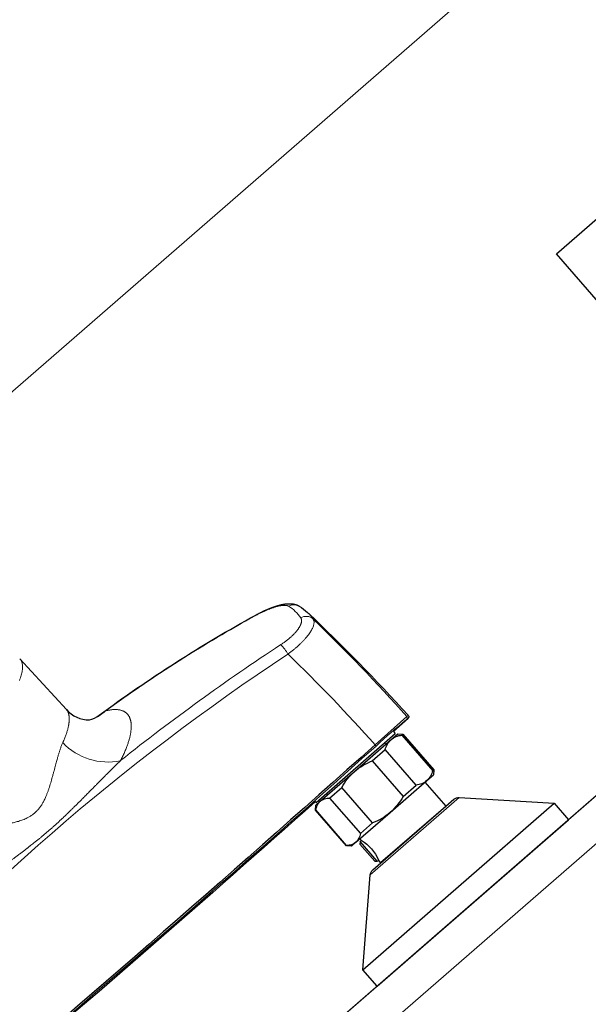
# Model space of a CAD drawing. Header units: millimetres. Extents: x 130528 to 177851, y 51760 to 113805.
# Tile 31 of 88: x 149994 to 150151, y 75804 to 76076. Entities that reach past the tile are written whole.
import ezdxf

# ---------------------------------------------------------------- set-up
doc = ezdxf.new("R2010")
doc.units = ezdxf.units.MM
for name, color, linetype, lineweight, true_color in [('_SA-LAGI', 7, 'Continuous', 9, 0x5b5b5b), ('_SA-PORAND', 7, 'Continuous', 9, 0x5b5b5b), ('_SA-PORAND_hatch', 254, 'Continuous', 9, 0xbebebe), ('_SA-SANTEHN', 7, 'Continuous', 0, 0x4c5f99)]:
    doc.layers.add(name, color=color, linetype=linetype, lineweight=lineweight, true_color=true_color)

msp = doc.modelspace()

# ---------------------------------------------------------------- linework, layer by layer
at = {"layer": '_SA-LAGI'}
msp.add_lwpolyline([(148540.24, 78143.12), (147725.13, 77434.55), (149555.53, 75328.91), (150370.64, 76037.48)], close=True, dxfattribs=at)
at = {"layer": '_SA-PORAND'}
msp.add_lwpolyline([(148540.23, 78143.12), (147718.56, 77442.1), (149555.53, 75328.91), (150370.64, 76037.48)], close=True, dxfattribs=at)
at = {"layer": '_SA-PORAND_hatch'}
for points in [[(149235.04, 75712.82), (150035.03, 76408.24), (150231.85, 76181.83), (149431.86, 75486.41)], [(149556.51, 75343.01), (150356.5, 76038.43), (150231.85, 76181.83), (149431.86, 75486.41)]]:
    msp.add_lwpolyline(points, close=True, dxfattribs=at)
at = {"layer": '_SA-SANTEHN', "lineweight": 0}
for p, q in [((150058.86, 75911.13), (150058.87, 75911.24)), ((150017.41, 75884.82), (150015.62, 75883.6)), ((150100.58, 75883.25), (150091.85, 75875.46)), ((150101.01, 75883.58), (150100.58, 75883.25)), ((150090.52, 75839.59), (150115.05, 75860.91))]:
    msp.add_line(p, q, dxfattribs=at)
at = {"layer": '_SA-SANTEHN', "lineweight": 30}
for p, q in [((149993.7, 75899.23), (150006.58, 75885.21)), ((150100.95, 75882.72), (150096.93, 75879.09)), ((150100.96, 75882.72), (150100.96, 75882.73)), ((150101.01, 75883.58), (150101.01, 75883.58)), ((150075.53, 75859.51), (150097.41, 75878.53)), ((150086.18, 75868.1), (150096.28, 75876.88)), ((150096.28, 75876.88), (150098.12, 75878.48)), ((150096.92, 75879.1), (150097.41, 75878.53)), ((150098.12, 75878.48), (150099.53, 75878.39)), ((150099.23, 75878.12), (150099.53, 75878.39)), ((150099.23, 75878.12), (150107.76, 75868.31)), ((150099.53, 75878.39), (150108.06, 75868.57)), ((150094.47, 75875.97), (150094.8, 75875.6)), ((150091.03, 75870.99), (150094.63, 75874.13)), ((150103.16, 75864.32), (150094.63, 75874.13)), ((150091.03, 75870.99), (150099.56, 75861.18)), ((150076.7, 75859.86), (150086.18, 75868.1)), ((150106.12, 75865.56), (150107.96, 75867.16)), ((150107.76, 75868.31), (150108.06, 75868.57)), ((150108.06, 75868.57), (150107.96, 75867.16)), ((150079.25, 75860.76), (150082.64, 75863.7)), ((150091.16, 75853.89), (150082.64, 75863.7)), ((150096.02, 75856.78), (150106.12, 75865.56)), ((150099.56, 75861.18), (150103.16, 75864.32)), ((150105.62, 75865.13), (150111.34, 75858.55)), ((150078.8, 75861.69), (150078.47, 75862.07)), ((150079.25, 75860.76), (150087.78, 75850.95)), ((150115.05, 75860.91), (150141.29, 75859.31)), ((150075.53, 75859.51), (150075.32, 75859.75)), ((150075.38, 75857.39), (150075.48, 75858.8)), ((150075.48, 75858.8), (150076.7, 75859.86)), ((150088.46, 75813.38), (150141.29, 75859.31)), ((150091.2, 75840.94), (150113.62, 75860.43)), ((150093.38, 75842.93), (150111.34, 75858.55)), ((150111.34, 75858.55), (150111.49, 75858.58)), ((150141.29, 75859.31), (150145.23, 75854.78)), ((150075.38, 75857.39), (150075.46, 75857.46)), ((150083.91, 75847.58), (150075.38, 75857.39)), ((150083.99, 75847.65), (150075.46, 75857.46)), ((150086.54, 75848.54), (150096.02, 75856.78)), ((150087.78, 75850.95), (150091.16, 75853.89)), ((150092.4, 75808.85), (150145.23, 75854.78)), ((150083.91, 75847.58), (150083.99, 75847.65)), ((150085.32, 75847.48), (150083.91, 75847.58)), ((150085.32, 75847.48), (150086.54, 75848.54)), ((150088.03, 75849.09), (150087.66, 75849.52)), ((150087.71, 75848.75), (150087.66, 75848.04)), ((150087.66, 75848.04), (150091.73, 75843.36)), ((150088.01, 75849.01), (150087.71, 75848.75)), ((150092.44, 75843.3), (150087.71, 75848.75)), ((150087.98, 75849.04), (150088.03, 75849.09)), ((150087.98, 75849.04), (150088.01, 75849.01)), ((150091.73, 75843.36), (150092.44, 75843.3)), ((150092.44, 75843.3), (150092.74, 75843.56)), ((150092.74, 75843.56), (150092.77, 75843.53)), ((150092.82, 75843.58), (150092.77, 75843.53)), ((150093.38, 75842.93), (150092.82, 75843.58)), ((150093.33, 75842.79), (150093.38, 75842.93)), ((150088.46, 75813.38), (150090.52, 75839.59)), ((150092.4, 75808.85), (150088.46, 75813.38))]:
    msp.add_line(p, q, dxfattribs=at)
at = {"layer": '_SA-SANTEHN', "lineweight": 13}
for points in [[(150082.16, 76201.7), (150281.07, 75972.87), (149843.34, 75592.35), (149644.43, 75821.18)], [(150062.26, 76184.4), (150261.18, 75955.57), (149863.24, 75609.65), (149664.32, 75838.48)]]:
    msp.add_lwpolyline(points, dxfattribs=at)
at = {"layer": '_SA-SANTEHN', "color": 0, "lineweight": -2}
msp.add_lwpolyline([(150202.34, 76063.43), (150281.07, 75972.86), (150220.69, 75920.38), (150141.96, 76010.94)], close=True, dxfattribs=at)
at = {"layer": '_SA-SANTEHN', "lineweight": 0}
msp.add_lwpolyline([(149993.61, 75893.23), (149993.75, 75893.59), (149993.89, 75893.95), (149994, 75894.3), (149994.11, 75894.63), (149994.2, 75894.97), (149994.28, 75895.29), (149994.35, 75895.6), (149994.4, 75895.91), (149994.44, 75896.21), (149994.47, 75896.5), (149994.48, 75896.77), (149994.48, 75897.04), (149994.46, 75897.3), (149994.44, 75897.55), (149994.4, 75897.79), (149994.34, 75898.02), (149994.28, 75898.24), (149994.2, 75898.45), (149994.1, 75898.65), (149994, 75898.83), (149993.88, 75899.01), (149993.75, 75899.17), (149993.7, 75899.23)], dxfattribs=at)
at = {"layer": '_SA-SANTEHN', "lineweight": 0, "extrusion": (0, 0, -1)}
for centre, radius, start, end in [((-150069.45, 75911.32), 2.81, 57.8316, 120.2465), ((-150062.2, 75904.32), 11, 121.5083, 145.7683), ((-150244.75, 75572.5), 386.3, 53.9502, 61.2371), ((-150072.78, 75907.99), 2.93, 59.4875, 131.8144), ((-149755.47, 75577.8), 460.87, 133.8479, 138.488), ((-150385.94, 75414.12), 584.46, 51.43105, 56.78779), ((-150056.46, 75893.93), 13.09, 135.5728, 149.9492), ((-150404.75, 75388.56), 612.87, 41.35348, 56.64638), ((-149724.29, 75546.23), 493.46, 134.1165, 138.1481), ((-150010.53, 75892.05), 9.98, 226.4064, 256.1685), ((-150100.12, 75882.87), 0.599, 140.0492, 227.6996), ((-146207.49, 80216.83), 5825.87, 228.180505, 229.817771), ((-150018.01, 75887.71), 17.01, 257.9596, 316.8252), ((-150091.09, 75874.68), 1.09, 133.9259, 157.019)]:
    msp.add_arc(centre, radius, start, end, dxfattribs=at)
at = {"layer": '_SA-SANTEHN', "lineweight": 30, "extrusion": (0, 0, -1)}
for centre, radius, start, end in [((-150064.07, 75902.41), 13.22, 120.9307, 133.5618), ((-150244.69, 75572.78), 386.12, 53.6077, 61.2324), ((-149701.77, 75520.33), 539.77, 133.4797, 137.7016), ((-150100.56, 75883.18), 0.604, 137.9235, 228.8118), ((-150100.11, 75872.73), 5.66, 14.364, 47.2776), ((-150099.86, 75872.5), 5.66, 50.7221, 83.6361), ((-146251.06, 80166.7), 5759.02, 228.170513, 229.82776), ((-150097.06, 75855.37), 16.75, 49.4899, 68.9044), ((-150097.27, 75855.55), 16.75, 29.0951, 48.5103), ((-150102.28, 75869.72), 5.66, 194.3639, 227.2777), ((-150102.54, 75869.94), 5.66, 230.7252, 263.6329), ((-150079.27, 75856.61), 4.14, 51.6391, 89.7425), ((-150084.92, 75869.33), 16.75, 209.0961, 228.5093), ((-150114.93, 75858.92), 2, 48.9999, 93.5042), ((-146771.14, 79568.47), 4967.12, 228.30148, 229.69725), ((-150079.56, 75856.86), 4.14, 8.2575, 46.3607), ((-150085.14, 75869.52), 16.75, 229.4898, 248.9045), ((-150083.68, 75851.54), 4.14, 188.2574, 226.3607), ((-150083.97, 75851.79), 4.14, 231.6392, 269.7424), ((-150081.88, 75838.9), 11.9, 121.1396, 156.8618), ((-150092.52, 75839.43), 2, 4.4957, 48.9999)]:
    msp.add_arc(centre, radius, start, end, dxfattribs=at)
at = {"layer": '_SA-SANTEHN', "lineweight": 0}
for centre, radius, start, end in [((150065.17, 75903.56), 11.63, 34.666, 46.4755), ((150257.81, 75692.84), 246.34, 129.68, 132.2762), ((150102.35, 75880.22), 2.87, 119.0935, 129.6958)]:
    msp.add_arc(centre, radius, start, end, dxfattribs=at)
at = {"layer": '_SA-SANTEHN', "lineweight": 30}
for centre, radius, start, end in [((150012.75, 75890.46), 8.1, 220.4146, 271.4125), ((150011.15, 75889.76), 7.61, 283.4626, 305.9804)]:
    msp.add_arc(centre, radius, start, end, dxfattribs=at)
at = {"layer": '_SA-SANTEHN', "lineweight": 0}
for points, knots in [([(150058.86, 75911.13), (150059, 75911.21), (150059.28, 75911.36), (150059.7, 75911.58), (150060.12, 75911.8), (150060.54, 75912), (150060.96, 75912.2), (150061.37, 75912.39), (150061.76, 75912.56), (150062.13, 75912.72), (150062.47, 75912.86), (150062.82, 75913), (150063.16, 75913.12), (150063.49, 75913.24), (150063.82, 75913.35), (150064.13, 75913.46), (150064.45, 75913.55), (150064.75, 75913.63), (150065.04, 75913.71), (150065.33, 75913.77), (150065.6, 75913.83), (150065.86, 75913.87), (150066.11, 75913.9), (150066.35, 75913.93), (150066.59, 75913.95), (150066.83, 75913.95), (150067.06, 75913.94), (150067.27, 75913.92), (150067.47, 75913.89), (150067.65, 75913.84), (150067.81, 75913.78), (150067.9, 75913.73), (150067.95, 75913.7)], [0, 0, 0, 0, 0.035891, 0.071715, 0.107551, 0.143391, 0.179078, 0.214704, 0.250348, 0.281645, 0.312834, 0.343969, 0.375104, 0.40656, 0.437902, 0.469188, 0.500475, 0.531811, 0.563095, 0.594386, 0.625739, 0.656865, 0.687946, 0.719036, 0.750191, 0.785771, 0.821299, 0.856857, 0.892592, 0.928376, 0.964151, 1, 1, 1, 1]), ([(150071.29, 75910.51), (150071.32, 75910.47), (150071.37, 75910.39), (150071.43, 75910.26), (150071.48, 75910.12), (150071.51, 75909.97), (150071.53, 75909.82), (150071.53, 75909.66), (150071.52, 75909.5), (150071.5, 75909.32), (150071.46, 75909.14), (150071.41, 75908.96), (150071.34, 75908.76), (150071.26, 75908.56), (150071.17, 75908.36), (150071.06, 75908.15), (150070.94, 75907.93), (150070.81, 75907.72), (150070.66, 75907.5), (150070.51, 75907.28), (150070.33, 75907.05), (150070.14, 75906.81), (150069.94, 75906.58), (150069.73, 75906.34), (150069.51, 75906.11), (150069.28, 75905.87), (150069.04, 75905.64), (150068.79, 75905.4), (150068.52, 75905.16), (150068.23, 75904.9), (150067.91, 75904.64), (150067.58, 75904.37), (150067.25, 75904.11), (150066.9, 75903.85), (150066.54, 75903.6), (150066.18, 75903.35), (150065.93, 75903.18), (150065.81, 75903.1)], [0, 0, 0, 0, 0.028087, 0.056159, 0.084264, 0.112448, 0.140592, 0.168082, 0.195546, 0.223029, 0.250574, 0.278633, 0.3066, 0.334521, 0.362444, 0.390542, 0.418162, 0.445688, 0.473168, 0.500649, 0.5286, 0.556541, 0.58452, 0.612589, 0.640573, 0.667884, 0.695206, 0.722583, 0.750058, 0.781193, 0.812292, 0.843416, 0.874628, 0.906011, 0.937327, 0.968636, 1, 1, 1, 1]), ([(150067.79, 75900.49), (150068.03, 75900.67), (150068.52, 75901.03), (150069.22, 75901.59), (150069.89, 75902.15), (150070.54, 75902.72), (150071.15, 75903.29), (150071.73, 75903.86), (150072.27, 75904.43), (150072.77, 75904.99), (150073.23, 75905.54), (150073.63, 75906.09), (150073.99, 75906.61), (150074.29, 75907.12), (150074.54, 75907.6), (150074.74, 75908.06), (150074.88, 75908.49), (150074.96, 75908.9), (150074.99, 75909.27), (150074.96, 75909.61), (150074.88, 75909.91), (150074.79, 75910.08), (150074.74, 75910.17)], [0, 0, 0, 0, 0.049751, 0.099486, 0.149223, 0.198975, 0.248758, 0.298587, 0.348485, 0.398483, 0.448626, 0.49897, 0.54937, 0.599662, 0.649882, 0.700047, 0.750166, 0.800237, 0.850256, 0.900222, 0.950133, 1, 1, 1, 1]), ([(150005.6, 75876.07), (150005.69, 75876.26), (150005.85, 75876.61), (150006.07, 75877.13), (150006.27, 75877.63), (150006.44, 75878.11), (150006.6, 75878.56), (150006.75, 75879.02), (150006.89, 75879.48), (150007.01, 75879.94), (150007.11, 75880.37), (150007.18, 75880.68), (150007.22, 75880.88), (150007.24, 75880.99), (150007.25, 75881.1), (150007.27, 75881.2), (150007.29, 75881.31), (150007.3, 75881.41), (150007.32, 75881.57), (150007.34, 75881.78), (150007.37, 75882.12), (150007.39, 75882.49), (150007.38, 75882.89), (150007.36, 75883.25), (150007.31, 75883.57), (150007.25, 75883.87), (150007.18, 75884.14), (150007.1, 75884.37), (150007, 75884.59), (150006.9, 75884.79), (150006.78, 75884.97), (150006.67, 75885.11), (150006.6, 75885.18), (150006.58, 75885.21)], [0, 0, 0, 0, 0.042209, 0.083449, 0.123719, 0.163019, 0.201351, 0.238714, 0.281505, 0.322952, 0.363056, 0.401818, 0.412533, 0.423212, 0.433857, 0.444466, 0.455041, 0.46558, 0.476083, 0.504787, 0.533226, 0.583348, 0.632626, 0.675914, 0.718532, 0.760482, 0.801765, 0.837926, 0.874348, 0.911033, 0.947981, 0.985193, 1, 1, 1, 1]), ([(150021.56, 75871.08), (150021.66, 75871.27), (150021.85, 75871.66), (150022.13, 75872.23), (150022.39, 75872.8), (150022.64, 75873.35), (150022.87, 75873.89), (150023.09, 75874.43), (150023.29, 75874.93), (150023.46, 75875.42), (150023.62, 75875.88), (150023.76, 75876.34), (150023.9, 75876.79), (150024.02, 75877.22), (150024.13, 75877.67), (150024.23, 75878.11), (150024.31, 75878.56), (150024.38, 75879), (150024.44, 75879.42), (150024.47, 75879.83), (150024.5, 75880.22), (150024.5, 75880.59), (150024.49, 75880.94), (150024.47, 75881.27), (150024.44, 75881.58), (150024.39, 75881.88), (150024.33, 75882.17), (150024.25, 75882.46), (150024.16, 75882.74), (150024.05, 75883.01), (150023.92, 75883.27), (150023.78, 75883.51), (150023.62, 75883.73), (150023.44, 75883.94), (150023.26, 75884.13), (150023.06, 75884.3), (150022.86, 75884.45), (150022.65, 75884.59), (150022.43, 75884.71), (150022.19, 75884.82), (150021.94, 75884.91), (150021.66, 75885), (150021.36, 75885.07), (150021.05, 75885.13), (150020.72, 75885.16), (150020.38, 75885.19), (150020.03, 75885.19), (150019.67, 75885.18), (150019.31, 75885.16), (150018.95, 75885.12), (150018.58, 75885.06), (150018.2, 75885), (150017.82, 75884.92), (150017.55, 75884.85), (150017.41, 75884.82)], [0, 0, 0, 0, 0.020218, 0.040349, 0.060404, 0.080397, 0.100339, 0.120243, 0.140122, 0.158333, 0.176542, 0.19476, 0.212996, 0.231259, 0.249559, 0.269643, 0.289675, 0.309668, 0.329635, 0.349588, 0.36954, 0.389558, 0.407887, 0.426184, 0.444457, 0.462716, 0.480971, 0.499231, 0.519183, 0.539124, 0.559067, 0.579025, 0.599009, 0.619034, 0.639051, 0.657371, 0.675679, 0.693983, 0.712294, 0.73062, 0.74897, 0.769065, 0.789123, 0.809155, 0.829172, 0.849188, 0.869213, 0.889386, 0.90788, 0.926338, 0.94477, 0.963184, 0.981591, 1, 1, 1, 1]), ([(149977.53, 75851.67), (149977.84, 75851.76), (149978.47, 75851.93), (149979.54, 75852.16), (149980.74, 75852.36), (149981.81, 75852.52), (149982.71, 75852.64), (149983.4, 75852.72), (149984.13, 75852.81), (149984.9, 75852.9), (149985.7, 75853), (149986.53, 75853.1), (149987.32, 75853.2), (149988.06, 75853.29), (149988.73, 75853.38), (149989.4, 75853.49), (149990.1, 75853.6), (149990.81, 75853.73), (149991.51, 75853.87), (149992.35, 75854.06), (149993.38, 75854.33), (149994.58, 75854.73), (149995.65, 75855.2), (149996.52, 75855.67), (149997.22, 75856.13), (149997.86, 75856.63), (149998.45, 75857.19), (149999, 75857.82), (149999.53, 75858.54), (150000.03, 75859.33), (150000.5, 75860.21), (150000.9, 75861.07), (150001.24, 75861.89), (150001.53, 75862.65), (150001.79, 75863.41), (150002.03, 75864.19), (150002.27, 75864.96), (150002.49, 75865.73), (150002.72, 75866.55), (150002.95, 75867.4), (150003.18, 75868.25), (150003.39, 75869.05), (150003.59, 75869.8), (150003.77, 75870.49), (150003.94, 75871.12), (150004.09, 75871.67), (150004.23, 75872.15), (150004.35, 75872.56), (150004.47, 75872.96), (150004.59, 75873.34), (150004.71, 75873.72), (150004.83, 75874.08), (150005.01, 75874.61), (150005.26, 75875.3), (150005.49, 75875.82), (150005.6, 75876.07)], [0, 0, 0, 0, 0.0280168, 0.057663, 0.0891016, 0.1224701, 0.1386055, 0.1553764, 0.1727903, 0.1908542, 0.2095741, 0.2289558, 0.2490043, 0.2644041, 0.2797863, 0.295151, 0.3104983, 0.3275412, 0.343773, 0.3587492, 0.3854135, 0.4156243, 0.4436013, 0.4634186, 0.4821481, 0.4999013, 0.5176701, 0.5363952, 0.5562009, 0.5771813, 0.5994151, 0.6229679, 0.6410944, 0.6592539, 0.6774536, 0.6957145, 0.7139831, 0.7322268, 0.7504457, 0.7720139, 0.792426, 0.8116865, 0.8298, 0.8467721, 0.8626091, 0.8773186, 0.8882375, 0.8989493, 0.9094577, 0.9197668, 0.9298809, 0.9398043, 0.9495418, 0.9753973, 1, 1, 1, 1]), ([(149980.26, 75835.18), (149980.41, 75835.3), (149980.73, 75835.55), (149981.2, 75835.92), (149981.7, 75836.31), (149982.21, 75836.71), (149982.74, 75837.11), (149983.3, 75837.53), (149983.84, 75837.94), (149984.37, 75838.34), (149984.74, 75838.63), (149984.98, 75838.81), (149985.09, 75838.89), (149985.19, 75838.96), (149985.3, 75839.04), (149985.4, 75839.12), (149985.51, 75839.2), (149985.61, 75839.28), (149985.89, 75839.49), (149986.35, 75839.83), (149987.02, 75840.33), (149987.74, 75840.87), (149988.49, 75841.43), (149989.26, 75842), (149989.98, 75842.54), (149990.66, 75843.04), (149991.28, 75843.51), (149991.91, 75843.98), (149992.59, 75844.49), (149993.31, 75845.03), (149994.07, 75845.61), (149994.82, 75846.18), (149995.37, 75846.6), (149995.73, 75846.88), (149995.91, 75847.02), (149996.09, 75847.16), (149996.27, 75847.3), (149996.44, 75847.43), (149996.63, 75847.58), (149996.93, 75847.82), (149997.36, 75848.16), (149997.96, 75848.63), (149998.61, 75849.16), (149999.31, 75849.72), (149999.99, 75850.28), (150000.66, 75850.84), (150001.3, 75851.39), (150001.96, 75851.96), (150002.63, 75852.55), (150003.32, 75853.16), (150004.03, 75853.8), (150004.74, 75854.45), (150005.36, 75855.04), (150005.9, 75855.55), (150006.24, 75855.86), (150006.46, 75856.07), (150006.56, 75856.17), (150006.66, 75856.27), (150006.76, 75856.37), (150006.87, 75856.47), (150006.97, 75856.56), (150007.22, 75856.81), (150007.63, 75857.2), (150008.23, 75857.79), (150008.86, 75858.41), (150009.53, 75859.07), (150010.21, 75859.75), (150010.82, 75860.36), (150011.35, 75860.89), (150011.79, 75861.34), (150012.23, 75861.78), (150012.67, 75862.22), (150013.18, 75862.74), (150013.78, 75863.34), (150014.45, 75864.02), (150015.1, 75864.69), (150015.75, 75865.34), (150016.21, 75865.8), (150016.47, 75866.07), (150016.55, 75866.15), (150016.64, 75866.23), (150016.72, 75866.32), (150016.81, 75866.41), (150017.05, 75866.65), (150017.42, 75867.03), (150017.93, 75867.53), (150018.43, 75868.03), (150018.91, 75868.51), (150019.38, 75868.97), (150019.84, 75869.42), (150020.29, 75869.86), (150020.72, 75870.28), (150021.14, 75870.69), (150021.42, 75870.95), (150021.56, 75871.08)], [0, 0, 0, 0, 0.010882, 0.022135, 0.033759, 0.045754, 0.058119, 0.070854, 0.08396, 0.095561, 0.107436, 0.109801, 0.112177, 0.114563, 0.11696, 0.119368, 0.121786, 0.124215, 0.126371, 0.140921, 0.155649, 0.172602, 0.189785, 0.207198, 0.224841, 0.238865, 0.253097, 0.267498, 0.28168, 0.299414, 0.316795, 0.333824, 0.3505, 0.354638, 0.358753, 0.362847, 0.366918, 0.370967, 0.374996, 0.379625, 0.392246, 0.404707, 0.421311, 0.437624, 0.453648, 0.469383, 0.484831, 0.499994, 0.516512, 0.533368, 0.550564, 0.568102, 0.585983, 0.597169, 0.608486, 0.611045, 0.61361, 0.616182, 0.618761, 0.621346, 0.623938, 0.626329, 0.640544, 0.65503, 0.671822, 0.688968, 0.706467, 0.72432, 0.735723, 0.747267, 0.758667, 0.769918, 0.781078, 0.798646, 0.815985, 0.833094, 0.849974, 0.866386, 0.868519, 0.870648, 0.872773, 0.874894, 0.877423, 0.87996, 0.893352, 0.90641, 0.919316, 0.931878, 0.944094, 0.955965, 0.967492, 0.978673, 0.989509, 1, 1, 1, 1])]:
    msp.add_open_spline(points, degree=3, knots=knots, dxfattribs=at)
at = {"layer": '_SA-SANTEHN', "lineweight": 30}
msp.add_open_spline([(150058.87, 75911.24), (150058.97, 75911.29), (150059.16, 75911.4), (150059.44, 75911.55), (150059.71, 75911.69), (150059.96, 75911.82), (150060.2, 75911.94), (150060.43, 75912.06), (150060.65, 75912.16), (150060.85, 75912.26), (150061.05, 75912.35), (150061.23, 75912.44), (150061.4, 75912.52), (150061.55, 75912.59), (150061.69, 75912.65), (150061.81, 75912.7), (150061.92, 75912.75), (150062.01, 75912.79), (150062.09, 75912.82), (150062.15, 75912.85), (150062.19, 75912.87), (150062.22, 75912.88), (150062.25, 75912.89), (150062.27, 75912.9), (150062.29, 75912.91), (150062.32, 75912.92), (150062.36, 75912.94), (150062.41, 75912.96), (150062.48, 75912.99), (150062.56, 75913.02), (150062.65, 75913.06), (150062.74, 75913.1), (150062.87, 75913.15), (150063.01, 75913.2), (150063.16, 75913.26), (150063.3, 75913.31), (150063.42, 75913.36), (150063.53, 75913.4), (150063.62, 75913.44), (150063.7, 75913.46), (150063.76, 75913.48), (150063.82, 75913.5), (150063.87, 75913.52), (150063.92, 75913.54), (150063.96, 75913.56), (150064, 75913.57), (150064.05, 75913.59), (150064.12, 75913.61), (150064.19, 75913.63), (150064.26, 75913.66), (150064.33, 75913.68), (150064.39, 75913.7), (150064.45, 75913.72), (150064.5, 75913.74), (150064.55, 75913.75), (150064.59, 75913.76), (150064.64, 75913.78), (150064.7, 75913.8), (150064.76, 75913.82), (150064.84, 75913.84), (150064.93, 75913.87), (150065.04, 75913.9), (150065.14, 75913.93), (150065.23, 75913.95), (150065.32, 75913.98), (150065.42, 75914), (150065.51, 75914.03), (150065.6, 75914.05), (150065.7, 75914.08), (150065.79, 75914.1), (150065.88, 75914.12), (150065.98, 75914.14), (150066.08, 75914.16), (150066.2, 75914.19), (150066.33, 75914.21), (150066.45, 75914.24), (150066.57, 75914.26), (150066.65, 75914.27), (150066.71, 75914.28), (150066.75, 75914.29), (150066.79, 75914.3), (150066.84, 75914.3), (150066.9, 75914.31), (150066.95, 75914.32), (150067.01, 75914.33), (150067.07, 75914.34), (150067.12, 75914.34), (150067.17, 75914.35), (150067.22, 75914.35), (150067.27, 75914.36), (150067.32, 75914.37), (150067.37, 75914.37), (150067.41, 75914.38), (150067.45, 75914.38), (150067.5, 75914.38), (150067.54, 75914.39), (150067.6, 75914.39), (150067.67, 75914.4), (150067.73, 75914.4), (150067.79, 75914.4), (150067.84, 75914.41), (150067.89, 75914.41), (150067.94, 75914.41), (150067.99, 75914.41), (150068.06, 75914.41), (150068.12, 75914.41), (150068.17, 75914.41), (150068.21, 75914.41), (150068.25, 75914.41), (150068.3, 75914.41), (150068.36, 75914.41), (150068.43, 75914.41), (150068.49, 75914.41), (150068.55, 75914.41), (150068.6, 75914.4), (150068.65, 75914.4), (150068.71, 75914.4), (150068.77, 75914.39), (150068.84, 75914.38), (150068.92, 75914.38), (150068.99, 75914.37), (150069.06, 75914.36), (150069.13, 75914.35), (150069.21, 75914.34), (150069.3, 75914.32), (150069.4, 75914.3), (150069.5, 75914.28), (150069.61, 75914.26), (150069.74, 75914.22), (150069.88, 75914.18), (150070.03, 75914.13), (150070.18, 75914.08), (150070.29, 75914.04), (150070.38, 75914), (150070.44, 75913.97), (150070.5, 75913.94), (150070.56, 75913.92), (150070.6, 75913.89), (150070.64, 75913.88), (150070.68, 75913.85), (150070.73, 75913.83), (150070.79, 75913.79), (150070.84, 75913.76), (150070.86, 75913.75)], degree=3, knots=[0, 0, 0, 0, 0.02181, 0.042655, 0.062535, 0.081451, 0.099402, 0.116387, 0.132406, 0.147458, 0.162189, 0.175855, 0.188456, 0.199991, 0.210458, 0.219855, 0.227827, 0.234816, 0.240804, 0.245788, 0.248406, 0.250627, 0.252451, 0.253878, 0.255391, 0.257604, 0.260586, 0.264338, 0.26946, 0.275551, 0.282612, 0.290241, 0.297591, 0.311136, 0.323496, 0.333526, 0.342606, 0.351241, 0.36015, 0.36471, 0.36934, 0.374031, 0.378391, 0.382221, 0.38552, 0.388562, 0.392449, 0.397554, 0.403432, 0.409163, 0.414677, 0.419974, 0.424826, 0.429132, 0.432413, 0.435722, 0.439724, 0.444419, 0.449797, 0.455556, 0.463893, 0.472714, 0.481197, 0.488854, 0.496637, 0.504486, 0.512254, 0.520062, 0.528374, 0.536371, 0.543512, 0.552218, 0.561084, 0.571459, 0.582704, 0.593937, 0.604138, 0.613405, 0.617167, 0.620532, 0.623784, 0.627887, 0.632916, 0.638625, 0.643878, 0.648966, 0.653358, 0.657729, 0.662357, 0.667187, 0.67167, 0.676209, 0.680342, 0.683901, 0.687232, 0.691473, 0.696717, 0.703257, 0.709237, 0.714531, 0.719205, 0.723396, 0.727528, 0.733004, 0.739523, 0.745072, 0.749395, 0.753183, 0.756974, 0.761296, 0.766715, 0.773614, 0.779587, 0.784755, 0.789507, 0.794146, 0.799095, 0.804759, 0.812137, 0.819396, 0.826003, 0.831915, 0.83753, 0.846242, 0.854545, 0.863194, 0.872946, 0.883318, 0.893499, 0.908123, 0.922052, 0.93537, 0.948144, 0.953608, 0.959106, 0.964865, 0.971494, 0.974955, 0.978217, 0.981765, 0.986562, 0.992639, 1, 1, 1, 1], dxfattribs=at)

doc.saveas('drawing.dxf')
